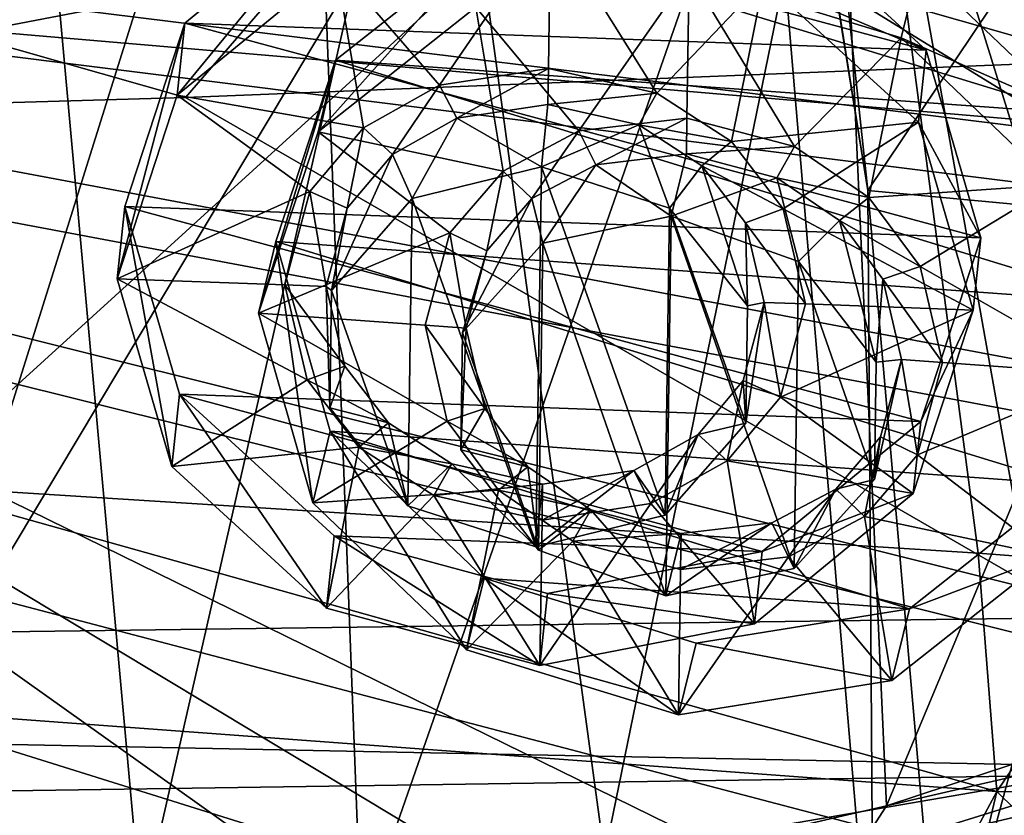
# Model space of a CAD drawing. Header units: metres. Extents: x -1004 to 0, y -808 to 0.
# Tile 88 of 120: x -366 to -316, y -114 to -73. Entities that reach past the tile are written whole.
import ezdxf

# ---------------------------------------------------------------- set-up
doc = ezdxf.new("R2010")
doc.units = ezdxf.units.M

msp = doc.modelspace()

# ---------------------------------------------------------------- linework, layer by layer
at = {"layer": 'top'}
for points in [[(-329.888824, -38.088737, 1930.046631), (-378.607605, -119.60273, 1985.827881), (-382.221283, -31.021881, 1934.762817)], [(-322.60022, -124.122322, 1979.295166), (-378.607605, -119.60273, 1985.827881), (-329.888824, -38.088737, 1930.046631)], [(-322.885803, -81.489136, 1954.172607), (-322.60022, -124.122322, 1979.295166), (-329.888824, -38.088737, 1930.046631)], [(-329.888824, -38.088737, 1930.046631), (-329.803864, -38.102722, 1930.036133), (-322.885803, -81.489136, 1954.172607)], [(-329.803864, -38.102722, 1930.036133), (-327.490509, -38.486088, 1929.765381), (-322.885803, -81.489136, 1954.172607)], [(-322.885803, -81.489136, 1954.172607), (-327.490509, -38.486088, 1929.765381), (-297.666809, -43.873398, 1928.242798)], [(-351.741699, -44.368996, 1507.820435), (-376.558838, -123.533806, 1555.031372), (-378.974548, -39.71484, 1506.693237)], [(-307.902313, -82.908188, 1952.266235), (-322.885803, -81.489136, 1954.172607), (-297.666809, -43.873398, 1928.242798)], [(-249.112656, -44.404568, 665.240845), (-531.962463, -59.26767, 664.851257), (-202.874207, -76.227615, 664.407471)], [(-348.900391, -119.331909, 1551.006836), (-376.558838, -123.533806, 1555.031372), (-351.741699, -44.368996, 1507.820435)], [(-324.765137, -50.017815, 1509.10791), (-348.900391, -119.331909, 1551.006836), (-351.741699, -44.368996, 1507.820435)], [(-321.921265, -113.105431, 1545.40979), (-348.900391, -119.331909, 1551.006836), (-324.765137, -50.017815, 1509.10791)], [(-298.321289, -56.500305, 1510.757568), (-321.921265, -113.105431, 1545.40979), (-324.765137, -50.017815, 1509.10791)], [(-387.05249, -52.26717, 179.74173), (-366.171051, -52.26717, 181.828079), (-383.947571, -120.332489, 187.140167)], [(-366.171051, -52.26717, 181.828079), (-360.168396, -118.592033, 189.773727), (-383.947571, -120.332489, 187.140167)], [(-376.130707, -52.26717, 2033.806885), (-372.22702, -96.644707, 2025.778931), (-323.517303, -52.26717, 2030.046021)], [(-372.22702, -96.644707, 2025.778931), (-317.222504, -100.118637, 2020.946167), (-323.517303, -52.26717, 2030.046021)], [(-366.171051, -52.26717, 181.828079), (-345.062103, -52.26717, 185.403137), (-360.168396, -118.592033, 189.773727)], [(-345.062103, -52.26717, 185.403137), (-336.40332, -115.66851, 194.224075), (-360.168396, -118.592033, 189.773727)], [(-345.062103, -52.26717, 185.403137), (-323.424683, -52.26717, 190.665115), (-336.40332, -115.66851, 194.224075)], [(-323.424683, -52.26717, 190.665115), (-312.841736, -111.61409, 200.455399), (-336.40332, -115.66851, 194.224075)], [(-303.170807, -101.056534, 2019.255127), (-296.233002, -100.988197, 2018.446899), (-323.517303, -52.26717, 2030.046021)], [(-296.233002, -100.988197, 2018.446899), (-289.312134, -100.438484, 2017.681763), (-323.517303, -52.26717, 2030.046021)], [(-323.517303, -52.26717, 2030.046021), (-289.312134, -100.438484, 2017.681763), (-271.142548, -52.26717, 2023.785889)], [(-323.517303, -52.26717, 2030.046021), (-317.222504, -100.118637, 2020.946167), (-308.442505, -100.78614, 2019.896606)], [(-308.442505, -100.78614, 2019.896606), (-303.170807, -101.056534, 2019.255127), (-323.517303, -52.26717, 2030.046021)], [(-323.424683, -52.26717, 190.665115), (-301.283936, -52.26717, 197.828186), (-312.841736, -111.61409, 200.455399)], [(-295.983002, -104.537399, 1538.428955), (-321.921265, -113.105431, 1545.40979), (-298.321289, -56.500305, 1510.757568)], [(-594.247375, -171.585114, 661.909546), (-196.308548, -147.470947, 662.541565), (-531.962463, -59.26767, 664.851257)], [(-196.308548, -147.470947, 662.541565), (-191.884094, -88.40519, 664.088562), (-531.962463, -59.26767, 664.851257)], [(-531.962463, -59.26767, 664.851257), (-191.884094, -88.40519, 664.088562), (-202.874207, -76.227615, 664.407471)], [(-615.470276, -72.550049, 1606.88501), (-591.933105, -85.384491, 1606.548584), (-341.576477, -63.148872, 1607.130249)], [(-591.933105, -85.384491, 1606.548584), (-332.205414, -66.348167, 1607.047974), (-341.576477, -63.148872, 1607.130249)], [(-591.933105, -85.384491, 1606.548584), (-567.294678, -96.737617, 1606.251099), (-332.205414, -66.348167, 1607.047974)], [(-567.294678, -96.737617, 1606.251099), (-541.695801, -106.479683, 1605.995728), (-332.205414, -66.348167, 1607.047974)], [(-332.205414, -66.348167, 1607.047974), (-541.695801, -106.479683, 1605.995728), (-272.857819, -102.921715, 1606.087891)], [(-272.857819, -102.921715, 1606.087891), (-246.948975, -94.762154, 1606.301514), (-332.205414, -66.348167, 1607.047974)], [(-246.948975, -94.762154, 1606.301514), (-225.76767, -79.417076, 1606.705933), (-332.205414, -66.348167, 1607.047974)], [(-332.205414, -66.348167, 1607.047974), (-225.76767, -79.417076, 1606.705933), (-330.090454, -66.582947, 1655.322266)], [(-225.767654, -79.416962, 1703.572632), (-325.61673, -66.957962, 1703.570801), (-330.090454, -66.582947, 1655.322266)], [(-225.76767, -79.417076, 1606.705933), (-225.767654, -79.416962, 1703.572632), (-330.090454, -66.582947, 1655.322266)], [(-318.67804, -67.316513, 1752.300415), (-325.61673, -66.957962, 1703.570801), (-225.767654, -79.416962, 1703.572632)], [(-225.767654, -77.948128, 1800.771362), (-309.347412, -67.335449, 1800.758545), (-318.67804, -67.316513, 1752.300415)], [(-225.767654, -77.948128, 1800.771362), (-318.67804, -67.316513, 1752.300415), (-225.767654, -79.416962, 1703.572632)], [(-307.902313, -82.908188, 1952.266235), (-319.120483, -124.470184, 1978.742554), (-322.885803, -81.489136, 1954.172607)], [(-319.120483, -124.470184, 1978.742554), (-322.60022, -124.122322, 1979.295166), (-322.885803, -81.489136, 1954.172607)], [(-303.635834, -124.783379, 1976.071655), (-319.120483, -124.470184, 1978.742554), (-307.902313, -82.908188, 1952.266235)], [(-372.22702, -96.644707, 2025.778931), (-373.720337, -108.123314, 2005.617065), (-316.263245, -112.357918, 1999.483887)], [(-317.222504, -100.118637, 2020.946167), (-372.22702, -96.644707, 2025.778931), (-316.263245, -112.357918, 1999.483887)], [(-316.263245, -112.357918, 1999.483887), (-308.442505, -100.78614, 2019.896606), (-317.222504, -100.118637, 2020.946167)], [(-301.904236, -112.539879, 1997.345581), (-308.442505, -100.78614, 2019.896606), (-316.263245, -112.357918, 1999.483887)], [(-541.695801, -106.479683, 1605.995728), (-297.964813, -111.31955, 1605.86792), (-272.857819, -102.921715, 1606.087891)], [(-321.921265, -113.105431, 1545.40979), (-295.983002, -104.537399, 1538.428955), (-297.273773, -107.424042, 1555.789795)], [(-541.695801, -106.479683, 1605.995728), (-515.296631, -114.499153, 1605.785522), (-297.964813, -111.31955, 1605.86792)], [(-321.921265, -113.105431, 1545.40979), (-297.273773, -107.424042, 1555.789795), (-323.551117, -115.618164, 1561.07251)], [(-323.551117, -115.618164, 1561.07251), (-297.273773, -107.424042, 1555.789795), (-297.739502, -109.526161, 1572.967529)], [(-378.607605, -119.60273, 1985.827881), (-322.60022, -124.122322, 1979.295166), (-373.720337, -108.123314, 2005.617065)], [(-373.720337, -108.123314, 2005.617065), (-322.60022, -124.122322, 1979.295166), (-316.263245, -112.357918, 1999.483887)], [(-323.551117, -115.618164, 1561.07251), (-297.739502, -109.526161, 1572.967529), (-324.006104, -117.193779, 1576.527832)], [(-324.006104, -117.193779, 1576.527832), (-297.739502, -109.526161, 1572.967529), (-298.352905, -110.877457, 1590.216187)], [(-324.521667, -118.131798, 1592.032471), (-298.352905, -110.877457, 1590.216187), (-323.931244, -118.120049, 1605.689819)], [(-324.006104, -117.193779, 1576.527832), (-298.352905, -110.877457, 1590.216187), (-324.521667, -118.131798, 1592.032471)], [(-323.931244, -118.120049, 1605.689819), (-298.352905, -110.877457, 1590.216187), (-297.964813, -111.31955, 1605.86792)], [(-515.296631, -114.499153, 1605.785522), (-323.931244, -118.120049, 1605.689819), (-297.964813, -111.31955, 1605.86792)], [(-312.841736, -111.61409, 200.455399), (-313.708252, -130.293961, 202.135513), (-336.40332, -115.66851, 194.224075)], [(-322.60022, -124.122322, 1979.295166), (-319.120483, -124.470184, 1978.742554), (-316.263245, -112.357918, 1999.483887)], [(-316.263245, -112.357918, 1999.483887), (-319.120483, -124.470184, 1978.742554), (-303.635834, -124.783379, 1976.071655)], [(-303.635834, -124.783379, 1976.071655), (-301.904236, -112.539879, 1997.345581), (-316.263245, -112.357918, 1999.483887)], [(-348.900391, -119.331909, 1551.006836), (-321.921265, -113.105431, 1545.40979), (-323.551117, -115.618164, 1561.07251)]]:
    msp.add_3dface(points, dxfattribs=at)
at = {"layer": 'top0123413'}
for points in [[(-10, -10, 90), (-502.018646, -625.846375, 90), (-994.037292, -10, 90)], [(-494.003571, -626.560364, 90), (-502.018646, -625.846375, 90), (-10, -10, 90)], [(-485.779327, -628.854126, 90), (-494.003571, -626.560364, 90), (-10, -10, 90)], [(-477.800262, -632.855408, 90), (-485.779327, -628.854126, 90), (-10, -10, 90)], [(-10, -10, 90), (-470.61264, -638.481506, 90), (-477.800262, -632.855408, 90)], [(-217.024689, -763.271118, 90), (-470.61264, -638.481506, 90), (-10, -10, 90)], [(-347.30011, -64.42334, 141.24382), (-310.910522, -74.838074, 118.716759), (-295.737305, -63.549622, 141.152725)], [(-398.869202, -65.046387, 141.304626), (-357.917725, -76.72718, 118.683784), (-347.30011, -64.42334, 141.24382)], [(-357.917725, -76.72718, 118.683784), (-310.910522, -74.838074, 118.716759), (-347.30011, -64.42334, 141.24382)], [(-406.245697, -78.120522, 118.659462), (-357.917725, -76.72718, 118.683784), (-398.869202, -65.046387, 141.304626)], [(-310.910522, -74.838074, 118.716759), (-357.917725, -76.72718, 118.683784), (-65.746979, -245.352539, 115.740417)], [(-65.746979, -245.352539, 115.740417), (-357.917725, -76.72718, 118.683784), (-406.245697, -78.120522, 118.659462)], [(-406.245697, -78.120522, 118.659462), (-490.16217, -606.131226, 109.443001), (-63.32338, -322.340668, 114.396584)], [(-63.32338, -322.340668, 114.396584), (-64.29863, -283.87738, 115.067963), (-406.245697, -78.120522, 118.659462)], [(-64.29863, -283.87738, 115.067963), (-65.746979, -245.352539, 115.740417), (-406.245697, -78.120522, 118.659462)]]:
    msp.add_3dface(points, dxfattribs=at)
at = {"layer": 'top0123414'}
for points in [[(-183.245575, -194.333847, 2169.999756), (-102.243904, -155.042709, 2143.80835), (-502.018646, -55.05748, 2077.158447)], [(-102.243904, -155.042709, 2143.80835), (-85.585182, -133.331024, 2129.335449), (-502.018646, -55.05748, 2077.158447)], [(-502.018646, -55.05748, 2077.158447), (-85.585182, -133.331024, 2129.335449), (-71.911613, -108.299583, 2112.649414)], [(-71.911613, -108.299583, 2112.649414), (-61.49197, -80.833572, 2094.340576), (-502.018646, -55.05748, 2077.158447)], [(-61.49197, -80.833572, 2094.340576), (-55.064697, -55.05748, 2077.158447), (-502.018646, -55.05748, 2077.158447)], [(-502.018646, -55.05748, 2077.158447), (-502.018646, -194.333847, 2169.999756), (-183.245575, -194.333847, 2169.999756)], [(-502.018646, -195.279739, 2167.143799), (-502.018646, -57.672649, 2075.415039), (-183.245575, -195.279739, 2167.143799)], [(-502.018646, -57.672649, 2075.415039), (-104.076797, -156.881226, 2141.547363), (-183.245575, -195.279739, 2167.143799)], [(-57.675217, -57.672649, 2075.415039), (-64.211121, -84.251289, 2093.132324), (-502.018646, -57.672649, 2075.415039)], [(-64.211121, -84.251289, 2093.132324), (-74.447891, -111.240685, 2111.123535), (-502.018646, -57.672649, 2075.415039)], [(-502.018646, -57.672649, 2075.415039), (-74.447891, -111.240685, 2111.123535), (-87.78051, -135.641296, 2127.388916)], [(-87.78051, -135.641296, 2127.388916), (-104.076797, -156.881226, 2141.547363), (-502.018646, -57.672649, 2075.415039)]]:
    msp.add_3dface(points, dxfattribs=at)
at = {"layer": 'top0123418'}
for points in [[(-233.311279, -124.02623, 1633.36084), (-632.336914, -96.123642, 1633.36084), (-632.397461, -96.989761, 1638.284912)], [(-632.336914, -96.123642, 1633.36084), (-233.311279, -124.02623, 1633.36084), (-572.498474, -100.529236, 1632.846069)], [(-233.371841, -124.892357, 1638.284912), (-632.397461, -96.989761, 1638.284912), (-632.72522, -101.676781, 1639.994995)], [(-233.371841, -124.892357, 1638.284912), (-233.311279, -124.02623, 1633.36084), (-632.397461, -96.989761, 1638.284912)], [(-632.931824, -104.631546, 1631.857056), (-632.604065, -99.944534, 1630.146973), (-233.906204, -132.534134, 1631.857056)], [(-632.604065, -99.944534, 1630.146973), (-233.578461, -127.847122, 1630.146973), (-233.906204, -132.534134, 1631.857056)], [(-632.604065, -99.944534, 1630.146973), (-572.712219, -103.585953, 1630.274902), (-293.394257, -123.117767, 1630.274902)], [(-632.604065, -99.944534, 1630.146973), (-293.394257, -123.117767, 1630.274902), (-233.578461, -127.847122, 1630.146973)], [(-233.311279, -124.02623, 1633.36084), (-293.180511, -120.06105, 1632.846069), (-572.498474, -100.529236, 1632.846069)], [(-572.498474, -100.529236, 1632.846069), (-293.180511, -120.06105, 1632.846069), (-571.109802, -100.93853, 1632.306519)], [(-293.180511, -120.06105, 1632.846069), (-294.612518, -120.273216, 1632.306519), (-571.109802, -100.93853, 1632.306519)], [(-571.109802, -100.93853, 1632.306519), (-294.612518, -120.273216, 1632.306519), (-570.591492, -101.929459, 1631.240723)], [(-233.6996, -129.579376, 1639.994995), (-632.72522, -101.676781, 1639.994995), (-632.992371, -105.497673, 1636.781006)], [(-233.6996, -129.579376, 1639.994995), (-233.371841, -124.892357, 1638.284912), (-632.72522, -101.676781, 1639.994995)], [(-572.712219, -103.585953, 1630.274902), (-570.591492, -101.929459, 1631.240723), (-293.394257, -123.117767, 1630.274902)], [(-293.394257, -123.117767, 1630.274902), (-570.591492, -101.929459, 1631.240723), (-295.263763, -121.182266, 1631.240723)], [(-570.591492, -101.929459, 1631.240723), (-294.612518, -120.273216, 1632.306519), (-295.263763, -121.182266, 1631.240723)], [(-632.992371, -105.497673, 1636.781006), (-632.931824, -104.631546, 1631.857056), (-233.966782, -133.400269, 1636.781006)], [(-632.931824, -104.631546, 1631.857056), (-233.906204, -132.534134, 1631.857056), (-233.966782, -133.400269, 1636.781006)], [(-233.966782, -133.400269, 1636.781006), (-233.6996, -129.579376, 1639.994995), (-632.992371, -105.497673, 1636.781006)]]:
    msp.add_3dface(points, dxfattribs=at)
at = {"layer": 'top0123427'}
for points in [[(-350.201843, -74.801285, 1958.743042), (-342.109467, -68.400177, 1953.923584), (-351.10672, -78.481949, 1952.334961)], [(-342.109467, -68.400177, 1953.923584), (-343.014374, -72.080841, 1947.515625), (-351.10672, -78.481949, 1952.334961)], [(-312.382172, -77.521812, 1954.965088), (-342.109467, -68.400177, 1953.923584), (-350.201843, -74.801285, 1958.743042)], [(-312.382172, -77.521812, 1954.965088), (-320.274292, -69.970879, 1951.742432), (-342.109467, -68.400177, 1953.923584)], [(-321.179169, -73.651543, 1945.334351), (-332.06012, -70.31279, 1944.953125), (-320.274292, -69.970879, 1951.742432)], [(-321.179169, -73.651543, 1945.334351), (-320.274292, -69.970879, 1951.742432), (-312.382172, -77.521812, 1954.965088)], [(-343.014374, -72.080841, 1947.515625), (-332.06012, -70.31279, 1944.953125), (-337.718414, -78.43782, 1950.419067)], [(-332.06012, -70.31279, 1944.953125), (-332.167297, -77.7808, 1949.257813), (-337.718414, -78.43782, 1950.419067)], [(-332.167297, -77.7808, 1949.257813), (-332.06012, -70.31279, 1944.953125), (-326.646484, -79.234276, 1949.31311)], [(-332.06012, -70.31279, 1944.953125), (-321.179169, -73.651543, 1945.334351), (-326.646484, -79.234276, 1949.31311)], [(-351.10672, -78.481949, 1952.334961), (-343.014374, -72.080841, 1947.515625), (-341.605927, -80.500221, 1952.152588)], [(-343.014374, -72.080841, 1947.515625), (-337.718414, -78.43782, 1950.419067), (-341.605927, -80.500221, 1952.152588)], [(-326.646484, -79.234276, 1949.31311), (-321.179169, -73.651543, 1945.334351), (-322.826172, -81.851135, 1950.276611)], [(-321.179169, -73.651543, 1945.334351), (-313.287079, -81.202477, 1948.557007), (-322.826172, -81.851135, 1950.276611)], [(-313.287079, -81.202477, 1948.557007), (-321.179169, -73.651543, 1945.334351), (-312.382172, -77.521812, 1954.965088)], [(-353.263977, -84.120277, 1964.528076), (-350.201843, -74.801285, 1958.743042), (-354.168884, -87.800941, 1958.120117)], [(-350.201843, -74.801285, 1958.743042), (-351.10672, -78.481949, 1952.334961), (-354.168884, -87.800941, 1958.120117)], [(-309.593628, -87.261673, 1960.165771), (-350.201843, -74.801285, 1958.743042), (-353.263977, -84.120277, 1964.528076)], [(-309.593628, -87.261673, 1960.165771), (-312.382172, -77.521812, 1954.965088), (-350.201843, -74.801285, 1958.743042)], [(-337.718414, -78.43782, 1950.419067), (-332.167297, -77.7808, 1949.257813), (-336.850586, -80.170349, 1951.291626)], [(-332.167297, -77.7808, 1949.257813), (-332.193726, -79.621773, 1950.31897), (-336.850586, -80.170349, 1951.291626)], [(-332.193726, -79.621773, 1950.31897), (-332.167297, -77.7808, 1949.257813), (-326.646484, -79.234276, 1949.31311)], [(-354.168884, -87.800941, 1958.120117), (-351.10672, -78.481949, 1952.334961), (-344.334656, -83.671303, 1954.359375)], [(-351.10672, -78.481949, 1952.334961), (-341.605927, -80.500221, 1952.152588), (-344.334656, -83.671303, 1954.359375)], [(-341.605927, -80.500221, 1952.152588), (-337.718414, -78.43782, 1950.419067), (-340.133209, -81.909271, 1952.754028)], [(-337.718414, -78.43782, 1950.419067), (-336.850586, -80.170349, 1951.291626), (-340.133209, -81.909271, 1952.754028)], [(-327.562225, -80.838501, 1950.363892), (-332.193726, -79.621773, 1950.31897), (-326.646484, -79.234276, 1949.31311)], [(-327.562225, -80.838501, 1950.363892), (-326.646484, -79.234276, 1949.31311), (-322.826172, -81.851135, 1950.276611)], [(-336.850586, -80.170349, 1951.291626), (-332.193726, -79.621773, 1950.31897), (-332.978485, -82.813705, 1944.761841)], [(-327.562225, -80.838501, 1950.363892), (-332.978485, -82.813705, 1944.761841), (-332.193726, -79.621773, 1950.31897)], [(-340.133209, -81.909271, 1952.754028), (-336.850586, -80.170349, 1951.291626), (-339.56781, -84.207367, 1946.492798)], [(-339.56781, -84.207367, 1946.492798), (-336.850586, -80.170349, 1951.291626), (-332.978485, -82.813705, 1944.761841)], [(-344.334656, -83.671303, 1954.359375), (-341.605927, -80.500221, 1952.152588), (-342.434418, -84.587173, 1954.617065)], [(-341.605927, -80.500221, 1952.152588), (-340.133209, -81.909271, 1952.754028), (-342.434418, -84.587173, 1954.617065)], [(-326.442688, -85.15152, 1945.181763), (-332.978485, -82.813705, 1944.761841), (-327.562225, -80.838501, 1950.363892)], [(-324.336243, -83.045609, 1951.176025), (-327.562225, -80.838501, 1950.363892), (-322.826172, -81.851135, 1950.276611)], [(-324.336243, -83.045609, 1951.176025), (-326.442688, -85.15152, 1945.181763), (-327.562225, -80.838501, 1950.363892)], [(-322.826172, -81.851135, 1950.276611), (-313.287079, -81.202477, 1948.557007), (-320.194, -85.407845, 1951.947876)], [(-313.287079, -81.202477, 1948.557007), (-310.498505, -90.942337, 1953.75769), (-320.194, -85.407845, 1951.947876)], [(-324.336243, -83.045609, 1951.176025), (-322.826172, -81.851135, 1950.276611), (-320.194, -85.407845, 1951.947876)], [(-343.693665, -88.788261, 1949.706665), (-342.434418, -84.587173, 1954.617065), (-340.133209, -81.909271, 1952.754028)], [(-343.693665, -88.788261, 1949.706665), (-340.133209, -81.909271, 1952.754028), (-339.56781, -84.207367, 1946.492798)], [(-339.56781, -84.207367, 1946.492798), (-332.978485, -82.813705, 1944.761841), (-333.258301, -102.308853, 1955.999023)], [(-333.258301, -102.308853, 1955.999023), (-332.978485, -82.813705, 1944.761841), (-326.669037, -100.919739, 1954.27063)], [(-332.978485, -82.813705, 1944.761841), (-326.442688, -85.15152, 1945.181763), (-326.669037, -100.919739, 1954.27063)], [(-322.456726, -90.315926, 1947.585205), (-326.442688, -85.15152, 1945.181763), (-324.336243, -83.045609, 1951.176025)], [(-322.116608, -86.048721, 1952.587524), (-324.336243, -83.045609, 1951.176025), (-320.194, -85.407845, 1951.947876)], [(-322.116608, -86.048721, 1952.587524), (-322.456726, -90.315926, 1947.585205), (-324.336243, -83.045609, 1951.176025)], [(-344.334656, -83.671303, 1954.359375), (-345.612976, -88.416405, 1957.265381), (-354.168884, -87.800941, 1958.120117)], [(-345.612976, -88.416405, 1957.265381), (-344.334656, -83.671303, 1954.359375), (-343.503815, -88.568115, 1957.054688)], [(-344.334656, -83.671303, 1954.359375), (-342.434418, -84.587173, 1954.617065), (-343.503815, -88.568115, 1957.054688)], [(-353.263977, -84.120277, 1964.528076), (-354.168884, -87.800941, 1958.120117), (-351.38031, -97.540802, 1963.320679)], [(-350.475433, -93.860138, 1969.72876), (-353.263977, -84.120277, 1964.528076), (-351.38031, -97.540802, 1963.320679)], [(-312.655762, -96.580666, 1965.950806), (-353.263977, -84.120277, 1964.528076), (-350.475433, -93.860138, 1969.72876)], [(-312.655762, -96.580666, 1965.950806), (-309.593628, -87.261673, 1960.165771), (-353.263977, -84.120277, 1964.528076)], [(-343.693665, -88.788261, 1949.706665), (-339.56781, -84.207367, 1946.492798), (-339.794159, -99.975594, 1955.581787)], [(-339.794159, -99.975594, 1955.581787), (-339.56781, -84.207367, 1946.492798), (-333.258301, -102.308853, 1955.999023)], [(-343.503815, -88.568115, 1957.054688), (-342.434418, -84.587173, 1954.617065), (-343.693665, -88.788261, 1949.706665)], [(-326.669037, -100.919739, 1954.27063), (-326.442688, -85.15152, 1945.181763), (-322.543182, -96.338852, 1951.056885)], [(-326.442688, -85.15152, 1945.181763), (-322.456726, -90.315926, 1947.585205), (-322.543182, -96.338852, 1951.056885)], [(-322.116608, -86.048721, 1952.587524), (-320.194, -85.407845, 1951.947876), (-319.054382, -90.326881, 1954.612305)], [(-320.194, -85.407845, 1951.947876), (-310.498505, -90.942337, 1953.75769), (-319.054382, -90.326881, 1954.612305)], [(-322.456726, -90.315926, 1947.585205), (-322.116608, -86.048721, 1952.587524), (-321.163574, -90.17514, 1954.82312)], [(-321.163574, -90.17514, 1954.82312), (-322.116608, -86.048721, 1952.587524), (-319.054382, -90.326881, 1954.612305)], [(-345.612976, -88.416405, 1957.265381), (-344.473389, -93.335442, 1959.92981), (-354.168884, -87.800941, 1958.120117)], [(-354.168884, -87.800941, 1958.120117), (-344.473389, -93.335442, 1959.92981), (-351.38031, -97.540802, 1963.320679)], [(-344.473389, -93.335442, 1959.92981), (-345.612976, -88.416405, 1957.265381), (-342.550781, -92.694534, 1959.290283)], [(-345.612976, -88.416405, 1957.265381), (-343.503815, -88.568115, 1957.054688), (-342.550781, -92.694534, 1959.290283)], [(-342.550781, -92.694534, 1959.290283), (-343.503815, -88.568115, 1957.054688), (-343.780121, -94.811188, 1953.178345)], [(-343.780121, -94.811188, 1953.178345), (-343.503815, -88.568115, 1957.054688), (-343.693665, -88.788261, 1949.706665)], [(-343.780121, -94.811188, 1953.178345), (-343.693665, -88.788261, 1949.706665), (-339.794159, -99.975594, 1955.581787)], [(-322.543182, -96.338852, 1951.056885), (-321.163574, -90.17514, 1954.82312), (-322.232971, -94.156082, 1957.26062)], [(-322.543182, -96.338852, 1951.056885), (-322.456726, -90.315926, 1947.585205), (-321.163574, -90.17514, 1954.82312)], [(-322.232971, -94.156082, 1957.26062), (-321.163574, -90.17514, 1954.82312), (-320.332733, -95.071983, 1957.518311)], [(-321.163574, -90.17514, 1954.82312), (-319.054382, -90.326881, 1954.612305), (-320.332733, -95.071983, 1957.518311)], [(-310.498505, -90.942337, 1953.75769), (-320.332733, -95.071983, 1957.518311), (-319.054382, -90.326881, 1954.612305)], [(-310.498505, -90.942337, 1953.75769), (-313.560669, -100.26133, 1959.542725), (-320.332733, -95.071983, 1957.518311)], [(-344.473389, -93.335442, 1959.92981), (-342.550781, -92.694534, 1959.290283), (-340.331116, -95.697647, 1960.701782)], [(-340.331116, -95.697647, 1960.701782), (-342.550781, -92.694534, 1959.290283), (-343.780121, -94.811188, 1953.178345)], [(-344.473389, -93.335442, 1959.92981), (-341.841217, -96.892151, 1961.601074), (-351.38031, -97.540802, 1963.320679)], [(-341.841217, -96.892151, 1961.601074), (-344.473389, -93.335442, 1959.92981), (-340.331116, -95.697647, 1960.701782)], [(-350.475433, -93.860138, 1969.72876), (-351.38031, -97.540802, 1963.320679), (-343.48822, -105.091743, 1966.543335)], [(-342.583313, -101.411079, 1972.951416), (-350.475433, -93.860138, 1969.72876), (-343.48822, -105.091743, 1966.543335)], [(-320.748138, -102.981781, 1970.770142), (-350.475433, -93.860138, 1969.72876), (-342.583313, -101.411079, 1972.951416)], [(-320.748138, -102.981781, 1970.770142), (-312.655762, -96.580666, 1965.950806), (-350.475433, -93.860138, 1969.72876)], [(-324.53418, -96.833984, 1959.123779), (-322.232971, -94.156082, 1957.26062), (-323.061462, -98.243057, 1959.725098)], [(-324.53418, -96.833984, 1959.123779), (-322.543182, -96.338852, 1951.056885), (-322.232971, -94.156082, 1957.26062)], [(-322.232971, -94.156082, 1957.26062), (-320.332733, -95.071983, 1957.518311), (-323.061462, -98.243057, 1959.725098)], [(-340.331116, -95.697647, 1960.701782), (-343.780121, -94.811188, 1953.178345), (-339.794159, -99.975594, 1955.581787)], [(-313.560669, -100.26133, 1959.542725), (-323.061462, -98.243057, 1959.725098), (-320.332733, -95.071983, 1957.518311)], [(-341.841217, -96.892151, 1961.601074), (-340.331116, -95.697647, 1960.701782), (-337.105164, -97.904755, 1961.513916)], [(-337.105164, -97.904755, 1961.513916), (-340.331116, -95.697647, 1960.701782), (-339.794159, -99.975594, 1955.581787)], [(-326.669037, -100.919739, 1954.27063), (-322.543182, -96.338852, 1951.056885), (-324.53418, -96.833984, 1959.123779)], [(-351.38031, -97.540802, 1963.320679), (-341.841217, -96.892151, 1961.601074), (-343.48822, -105.091743, 1966.543335)], [(-341.841217, -96.892151, 1961.601074), (-338.020905, -99.50901, 1962.564697), (-343.48822, -105.091743, 1966.543335)], [(-338.020905, -99.50901, 1962.564697), (-341.841217, -96.892151, 1961.601074), (-337.105164, -97.904755, 1961.513916)], [(-327.816772, -98.572906, 1960.58606), (-324.53418, -96.833984, 1959.123779), (-326.948975, -100.305458, 1961.458618)], [(-327.816772, -98.572906, 1960.58606), (-326.669037, -100.919739, 1954.27063), (-324.53418, -96.833984, 1959.123779)], [(-324.53418, -96.833984, 1959.123779), (-323.061462, -98.243057, 1959.725098), (-326.948975, -100.305458, 1961.458618)], [(-313.560669, -100.26133, 1959.542725), (-312.655762, -96.580666, 1965.950806), (-320.748138, -102.981781, 1970.770142)], [(-337.105164, -97.904755, 1961.513916), (-339.794159, -99.975594, 1955.581787), (-333.258301, -102.308853, 1955.999023)], [(-338.020905, -99.50901, 1962.564697), (-337.105164, -97.904755, 1961.513916), (-332.473633, -99.121483, 1961.558838)], [(-332.473633, -99.121483, 1961.558838), (-337.105164, -97.904755, 1961.513916), (-333.258301, -102.308853, 1955.999023)], [(-321.653015, -106.662445, 1964.362183), (-326.948975, -100.305458, 1961.458618), (-323.061462, -98.243057, 1959.725098)], [(-313.560669, -100.26133, 1959.542725), (-321.653015, -106.662445, 1964.362183), (-323.061462, -98.243057, 1959.725098)], [(-332.473633, -99.121483, 1961.558838), (-333.258301, -102.308853, 1955.999023), (-327.816772, -98.572906, 1960.58606)], [(-333.258301, -102.308853, 1955.999023), (-326.669037, -100.919739, 1954.27063), (-327.816772, -98.572906, 1960.58606)], [(-332.473633, -99.121483, 1961.558838), (-327.816772, -98.572906, 1960.58606), (-332.500061, -100.962479, 1962.619873)], [(-327.816772, -98.572906, 1960.58606), (-326.948975, -100.305458, 1961.458618), (-332.500061, -100.962479, 1962.619873)], [(-343.48822, -105.091743, 1966.543335), (-338.020905, -99.50901, 1962.564697), (-332.607269, -108.430496, 1966.924561)], [(-332.500061, -100.962479, 1962.619873), (-338.020905, -99.50901, 1962.564697), (-332.473633, -99.121483, 1961.558838)], [(-338.020905, -99.50901, 1962.564697), (-332.500061, -100.962479, 1962.619873), (-332.607269, -108.430496, 1966.924561)], [(-332.607269, -108.430496, 1966.924561), (-332.500061, -100.962479, 1962.619873), (-326.948975, -100.305458, 1961.458618)], [(-321.653015, -106.662445, 1964.362183), (-332.607269, -108.430496, 1966.924561), (-326.948975, -100.305458, 1961.458618)], [(-321.653015, -106.662445, 1964.362183), (-313.560669, -100.26133, 1959.542725), (-320.748138, -102.981781, 1970.770142)], [(-342.583313, -101.411079, 1972.951416), (-343.48822, -105.091743, 1966.543335), (-332.607269, -108.430496, 1966.924561)], [(-331.702393, -104.749832, 1973.332642), (-342.583313, -101.411079, 1972.951416), (-332.607269, -108.430496, 1966.924561)], [(-331.702393, -104.749832, 1973.332642), (-320.748138, -102.981781, 1970.770142), (-342.583313, -101.411079, 1972.951416)], [(-321.653015, -106.662445, 1964.362183), (-320.748138, -102.981781, 1970.770142), (-331.702393, -104.749832, 1973.332642)], [(-332.607269, -108.430496, 1966.924561), (-321.653015, -106.662445, 1964.362183), (-331.702393, -104.749832, 1973.332642)]]:
    msp.add_3dface(points, dxfattribs=at)
at = {"layer": 'top0123429'}
for points in [[(-357.946075, -72.895882, 1524.615601), (-349.805511, -66.211342, 1520.287109), (-358.333252, -76.599106, 1518.168457)], [(-349.805511, -66.211342, 1520.287109), (-350.192719, -69.914566, 1513.839966), (-358.333252, -76.599106, 1518.168457)], [(-319.895416, -74.291687, 1523.132202), (-349.805511, -66.211342, 1520.287109), (-357.946075, -72.895882, 1524.615601)], [(-319.895416, -74.291687, 1523.132202), (-327.836975, -67.017204, 1519.430664), (-349.805511, -66.211342, 1520.287109)], [(-328.224182, -70.720436, 1512.983521), (-327.836975, -67.017204, 1519.430664), (-319.895416, -74.291687, 1523.132202)], [(-350.192719, -69.914566, 1513.839966), (-339.172028, -67.762817, 1511.942139), (-344.863373, -76.086029, 1517.064819)], [(-339.172028, -67.762817, 1511.942139), (-339.278534, -75.234566, 1516.240356), (-344.863373, -76.086029, 1517.064819)], [(-339.278534, -75.234566, 1516.240356), (-339.172028, -67.762817, 1511.942139), (-333.723816, -76.494659, 1516.630493)], [(-339.172028, -67.762817, 1511.942139), (-328.224182, -70.720436, 1512.983521), (-333.723816, -76.494659, 1516.630493)], [(-358.333252, -76.599106, 1518.168457), (-350.192719, -69.914566, 1513.839966), (-348.7742, -78.284592, 1518.5625)], [(-350.192719, -69.914566, 1513.839966), (-344.863373, -76.086029, 1517.064819), (-348.7742, -78.284592, 1518.5625)], [(-333.723816, -76.494659, 1516.630493), (-328.224182, -70.720436, 1512.983521), (-329.87973, -78.977692, 1517.825928)], [(-328.224182, -70.720436, 1512.983521), (-320.282623, -77.994911, 1516.685059), (-329.87973, -78.977692, 1517.825928)], [(-320.282623, -77.994911, 1516.685059), (-328.224182, -70.720436, 1512.983521), (-319.895416, -74.291687, 1523.132202)], [(-361.025208, -82.322105, 1530.214966), (-357.946075, -72.895882, 1524.615601), (-361.412415, -86.02533, 1523.767822)], [(-357.946075, -72.895882, 1524.615601), (-358.333252, -76.599106, 1518.168457), (-361.412415, -86.02533, 1523.767822)], [(-317.088104, -83.933838, 1528.501953), (-357.946075, -72.895882, 1524.615601), (-361.025208, -82.322105, 1530.214966)], [(-317.088104, -83.933838, 1528.501953), (-319.895416, -74.291687, 1523.132202), (-357.946075, -72.895882, 1524.615601)], [(-320.282623, -77.994911, 1516.685059), (-319.895416, -74.291687, 1523.132202), (-317.088104, -83.933838, 1528.501953)], [(-344.863373, -76.086029, 1517.064819), (-339.278534, -75.234566, 1516.240356), (-343.989929, -77.788147, 1517.990112)], [(-339.278534, -75.234566, 1516.240356), (-339.30481, -77.076462, 1517.299927), (-343.989929, -77.788147, 1517.990112)], [(-339.30481, -77.076462, 1517.299927), (-339.278534, -75.234566, 1516.240356), (-333.723816, -76.494659, 1516.630493)], [(-348.7742, -78.284592, 1518.5625), (-344.863373, -76.086029, 1517.064819), (-347.292236, -79.642044, 1519.253296)], [(-344.863373, -76.086029, 1517.064819), (-343.989929, -77.788147, 1517.990112), (-347.292236, -79.642044, 1519.253296)], [(-361.412415, -86.02533, 1523.767822), (-358.333252, -76.599106, 1518.168457), (-351.518982, -81.551231, 1520.60376)], [(-358.333252, -76.599106, 1518.168457), (-348.7742, -78.284592, 1518.5625), (-351.518982, -81.551231, 1520.60376)], [(-334.644836, -78.130951, 1517.625732), (-339.30481, -77.076462, 1517.299927), (-333.723816, -76.494659, 1516.630493)], [(-334.644836, -78.130951, 1517.625732), (-333.723816, -76.494659, 1516.630493), (-329.87973, -78.977692, 1517.825928)], [(-343.989929, -77.788147, 1517.990112), (-339.30481, -77.076462, 1517.299927), (-339.640594, -80.287949, 1511.708862)], [(-334.644836, -78.130951, 1517.625732), (-339.640594, -80.287949, 1511.708862), (-339.30481, -77.076462, 1517.299927)], [(-347.292236, -79.642044, 1519.253296), (-343.989929, -77.788147, 1517.990112), (-346.269836, -81.912422, 1513.040161)], [(-346.269836, -81.912422, 1513.040161), (-343.989929, -77.788147, 1517.990112), (-339.640594, -80.287949, 1511.708862)], [(-351.518982, -81.551231, 1520.60376), (-348.7742, -78.284592, 1518.5625), (-349.606995, -82.400543, 1520.976807)], [(-348.7742, -78.284592, 1518.5625), (-347.292236, -79.642044, 1519.253296), (-349.606995, -82.400543, 1520.976807)], [(-333.064545, -82.396828, 1512.525269), (-339.640594, -80.287949, 1511.708862), (-334.644836, -78.130951, 1517.625732)], [(-331.398804, -80.22506, 1518.633667), (-334.644836, -78.130951, 1517.625732), (-329.87973, -78.977692, 1517.825928)], [(-331.398804, -80.22506, 1518.633667), (-333.064545, -82.396828, 1512.525269), (-334.644836, -78.130951, 1517.625732)], [(-329.87973, -78.977692, 1517.825928), (-320.282623, -77.994911, 1516.685059), (-327.230896, -82.442192, 1519.65686)], [(-320.282623, -77.994911, 1516.685059), (-317.475311, -87.637062, 1522.054932), (-327.230896, -82.442192, 1519.65686)], [(-317.475311, -87.637062, 1522.054932), (-320.282623, -77.994911, 1516.685059), (-317.088104, -83.933838, 1528.501953)], [(-331.398804, -80.22506, 1518.633667), (-329.87973, -78.977692, 1517.825928), (-327.230896, -82.442192, 1519.65686)], [(-350.420013, -86.637817, 1516.003662), (-349.606995, -82.400543, 1520.976807), (-347.292236, -79.642044, 1519.253296)], [(-350.420013, -86.637817, 1516.003662), (-347.292236, -79.642044, 1519.253296), (-346.269836, -81.912422, 1513.040161)], [(-346.269836, -81.912422, 1513.040161), (-339.640594, -80.287949, 1511.708862), (-339.91864, -99.792839, 1522.929199)], [(-339.91864, -99.792839, 1522.929199), (-339.640594, -80.287949, 1511.708862), (-333.289429, -98.172928, 1521.600586)], [(-339.640594, -80.287949, 1511.708862), (-333.064545, -82.396828, 1512.525269), (-333.289429, -98.172928, 1521.600586)], [(-329.053375, -87.4216, 1515.170654), (-333.064545, -82.396828, 1512.525269), (-331.398804, -80.22506, 1518.633667)], [(-329.1651, -83.150406, 1520.17981), (-331.398804, -80.22506, 1518.633667), (-327.230896, -82.442192, 1519.65686)], [(-329.1651, -83.150406, 1520.17981), (-329.053375, -87.4216, 1515.170654), (-331.398804, -80.22506, 1518.633667)], [(-351.518982, -81.551231, 1520.60376), (-352.80426, -86.341103, 1523.432251), (-361.412415, -86.02533, 1523.767822)], [(-352.80426, -86.341103, 1523.432251), (-351.518982, -81.551231, 1520.60376), (-350.68222, -86.41893, 1523.349487)], [(-351.518982, -81.551231, 1520.60376), (-349.606995, -82.400543, 1520.976807), (-350.68222, -86.41893, 1523.349487)], [(-361.025208, -82.322105, 1530.214966), (-361.412415, -86.02533, 1523.767822), (-358.605103, -95.66748, 1529.137695)], [(-358.217896, -91.964256, 1535.584839), (-361.025208, -82.322105, 1530.214966), (-358.605103, -95.66748, 1529.137695)], [(-320.167267, -93.360062, 1534.101318), (-361.025208, -82.322105, 1530.214966), (-358.217896, -91.964256, 1535.584839)], [(-320.167267, -93.360062, 1534.101318), (-317.088104, -83.933838, 1528.501953), (-361.025208, -82.322105, 1530.214966)], [(-350.420013, -86.637817, 1516.003662), (-346.269836, -81.912422, 1513.040161), (-346.494751, -97.688522, 1522.115356)], [(-346.494751, -97.688522, 1522.115356), (-346.269836, -81.912422, 1513.040161), (-339.91864, -99.792839, 1522.929199)], [(-350.68222, -86.41893, 1523.349487), (-349.606995, -82.400543, 1520.976807), (-350.420013, -86.637817, 1516.003662)], [(-333.289429, -98.172928, 1521.600586), (-333.064545, -82.396828, 1512.525269), (-329.139282, -93.44754, 1518.637085)], [(-333.064545, -82.396828, 1512.525269), (-329.053375, -87.4216, 1515.170654), (-329.139282, -93.44754, 1518.637085)], [(-329.1651, -83.150406, 1520.17981), (-327.230896, -82.442192, 1519.65686), (-326.083466, -87.321297, 1522.390503)], [(-327.230896, -82.442192, 1519.65686), (-317.475311, -87.637062, 1522.054932), (-326.083466, -87.321297, 1522.390503)], [(-328.205505, -87.243439, 1522.473267), (-329.1651, -83.150406, 1520.17981), (-326.083466, -87.321297, 1522.390503)], [(-329.053375, -87.4216, 1515.170654), (-329.1651, -83.150406, 1520.17981), (-328.205505, -87.243439, 1522.473267)], [(-317.475311, -87.637062, 1522.054932), (-317.088104, -83.933838, 1528.501953), (-320.167267, -93.360062, 1534.101318)], [(-352.80426, -86.341103, 1523.432251), (-351.65683, -91.2202, 1526.165894), (-361.412415, -86.02533, 1523.767822)], [(-361.412415, -86.02533, 1523.767822), (-351.65683, -91.2202, 1526.165894), (-358.605103, -95.66748, 1529.137695)], [(-351.65683, -91.2202, 1526.165894), (-352.80426, -86.341103, 1523.432251), (-349.722626, -90.511955, 1525.642944)], [(-352.80426, -86.341103, 1523.432251), (-350.68222, -86.41893, 1523.349487), (-349.722626, -90.511955, 1525.642944)], [(-349.722626, -90.511955, 1525.642944), (-350.68222, -86.41893, 1523.349487), (-350.50592, -92.66375, 1519.470093)], [(-350.50592, -92.66375, 1519.470093), (-350.68222, -86.41893, 1523.349487), (-350.420013, -86.637817, 1516.003662)], [(-350.50592, -92.66375, 1519.470093), (-350.420013, -86.637817, 1516.003662), (-346.494751, -97.688522, 1522.115356)], [(-329.280731, -91.261826, 1524.845947), (-328.205505, -87.243439, 1522.473267), (-327.368713, -92.11116, 1525.218994)], [(-329.139282, -93.44754, 1518.637085), (-328.205505, -87.243439, 1522.473267), (-329.280731, -91.261826, 1524.845947)], [(-329.139282, -93.44754, 1518.637085), (-329.053375, -87.4216, 1515.170654), (-328.205505, -87.243439, 1522.473267)], [(-328.205505, -87.243439, 1522.473267), (-326.083466, -87.321297, 1522.390503), (-327.368713, -92.11116, 1525.218994)], [(-317.475311, -87.637062, 1522.054932), (-327.368713, -92.11116, 1525.218994), (-326.083466, -87.321297, 1522.390503)], [(-317.475311, -87.637062, 1522.054932), (-320.554443, -97.063286, 1527.654297), (-327.368713, -92.11116, 1525.218994)], [(-320.554443, -97.063286, 1527.654297), (-317.475311, -87.637062, 1522.054932), (-320.167267, -93.360062, 1534.101318)], [(-351.65683, -91.2202, 1526.165894), (-349.722626, -90.511955, 1525.642944), (-347.488892, -93.437309, 1527.189087)], [(-347.488892, -93.437309, 1527.189087), (-349.722626, -90.511955, 1525.642944), (-350.50592, -92.66375, 1519.470093)], [(-351.65683, -91.2202, 1526.165894), (-349.007996, -94.6847, 1527.996826), (-358.605103, -95.66748, 1529.137695)], [(-349.007996, -94.6847, 1527.996826), (-351.65683, -91.2202, 1526.165894), (-347.488892, -93.437309, 1527.189087)], [(-331.595459, -94.020325, 1526.569458), (-329.280731, -91.261826, 1524.845947), (-330.113525, -95.377808, 1527.260132)], [(-331.595459, -94.020325, 1526.569458), (-329.139282, -93.44754, 1518.637085), (-329.280731, -91.261826, 1524.845947)], [(-329.280731, -91.261826, 1524.845947), (-327.368713, -92.11116, 1525.218994), (-330.113525, -95.377808, 1527.260132)], [(-358.217896, -91.964256, 1535.584839), (-358.605103, -95.66748, 1529.137695), (-350.663544, -102.941963, 1532.839233)], [(-350.276367, -99.238739, 1539.286377), (-358.217896, -91.964256, 1535.584839), (-350.663544, -102.941963, 1532.839233)], [(-328.3078, -100.044601, 1538.42981), (-358.217896, -91.964256, 1535.584839), (-350.276367, -99.238739, 1539.286377)], [(-328.3078, -100.044601, 1538.42981), (-320.167267, -93.360062, 1534.101318), (-358.217896, -91.964256, 1535.584839)], [(-320.554443, -97.063286, 1527.654297), (-330.113525, -95.377808, 1527.260132), (-327.368713, -92.11116, 1525.218994)], [(-347.488892, -93.437309, 1527.189087), (-350.50592, -92.66375, 1519.470093), (-346.494751, -97.688522, 1522.115356)], [(-349.007996, -94.6847, 1527.996826), (-347.488892, -93.437309, 1527.189087), (-344.242889, -95.531418, 1528.197021)], [(-344.242889, -95.531418, 1528.197021), (-347.488892, -93.437309, 1527.189087), (-346.494751, -97.688522, 1522.115356)], [(-333.289429, -98.172928, 1521.600586), (-329.139282, -93.44754, 1518.637085), (-331.595459, -94.020325, 1526.569458)], [(-320.554443, -97.063286, 1527.654297), (-320.167267, -93.360062, 1534.101318), (-328.3078, -100.044601, 1538.42981)], [(-334.897766, -95.874222, 1527.832642), (-331.595459, -94.020325, 1526.569458), (-334.024353, -97.57637, 1528.757935)], [(-334.897766, -95.874222, 1527.832642), (-333.289429, -98.172928, 1521.600586), (-331.595459, -94.020325, 1526.569458)], [(-331.595459, -94.020325, 1526.569458), (-330.113525, -95.377808, 1527.260132), (-334.024353, -97.57637, 1528.757935)], [(-358.605103, -95.66748, 1529.137695), (-349.007996, -94.6847, 1527.996826), (-350.663544, -102.941963, 1532.839233)], [(-349.007996, -94.6847, 1527.996826), (-345.16391, -97.16774, 1529.192261), (-350.663544, -102.941963, 1532.839233)], [(-345.16391, -97.16774, 1529.192261), (-349.007996, -94.6847, 1527.996826), (-344.242889, -95.531418, 1528.197021)], [(-328.695007, -103.747833, 1531.982788), (-334.024353, -97.57637, 1528.757935), (-330.113525, -95.377808, 1527.260132)], [(-320.554443, -97.063286, 1527.654297), (-328.695007, -103.747833, 1531.982788), (-330.113525, -95.377808, 1527.260132)], [(-344.242889, -95.531418, 1528.197021), (-346.494751, -97.688522, 1522.115356), (-339.91864, -99.792839, 1522.929199)], [(-345.16391, -97.16774, 1529.192261), (-344.242889, -95.531418, 1528.197021), (-339.582916, -96.585907, 1528.522827)], [(-339.582916, -96.585907, 1528.522827), (-344.242889, -95.531418, 1528.197021), (-339.91864, -99.792839, 1522.929199)], [(-339.582916, -96.585907, 1528.522827), (-339.91864, -99.792839, 1522.929199), (-334.897766, -95.874222, 1527.832642)], [(-339.91864, -99.792839, 1522.929199), (-333.289429, -98.172928, 1521.600586), (-334.897766, -95.874222, 1527.832642)], [(-339.582916, -96.585907, 1528.522827), (-334.897766, -95.874222, 1527.832642), (-339.609161, -98.427826, 1529.582397)], [(-334.897766, -95.874222, 1527.832642), (-334.024353, -97.57637, 1528.757935), (-339.609161, -98.427826, 1529.582397)], [(-339.609161, -98.427826, 1529.582397), (-345.16391, -97.16774, 1529.192261), (-339.582916, -96.585907, 1528.522827)], [(-350.663544, -102.941963, 1532.839233), (-345.16391, -97.16774, 1529.192261), (-339.715698, -105.899574, 1533.880615)], [(-345.16391, -97.16774, 1529.192261), (-339.609161, -98.427826, 1529.582397), (-339.715698, -105.899574, 1533.880615)], [(-328.695007, -103.747833, 1531.982788), (-320.554443, -97.063286, 1527.654297), (-328.3078, -100.044601, 1538.42981)], [(-339.715698, -105.899574, 1533.880615), (-339.609161, -98.427826, 1529.582397), (-334.024353, -97.57637, 1528.757935)], [(-328.695007, -103.747833, 1531.982788), (-339.715698, -105.899574, 1533.880615), (-334.024353, -97.57637, 1528.757935)], [(-350.276367, -99.238739, 1539.286377), (-350.663544, -102.941963, 1532.839233), (-339.715698, -105.899574, 1533.880615)], [(-339.328491, -102.19635, 1540.327637), (-350.276367, -99.238739, 1539.286377), (-339.715698, -105.899574, 1533.880615)], [(-339.328491, -102.19635, 1540.327637), (-328.3078, -100.044601, 1538.42981), (-350.276367, -99.238739, 1539.286377)], [(-328.695007, -103.747833, 1531.982788), (-328.3078, -100.044601, 1538.42981), (-339.328491, -102.19635, 1540.327637)], [(-339.715698, -105.899574, 1533.880615), (-328.695007, -103.747833, 1531.982788), (-339.328491, -102.19635, 1540.327637)]]:
    msp.add_3dface(points, dxfattribs=at)

doc.saveas('drawing.dxf')
